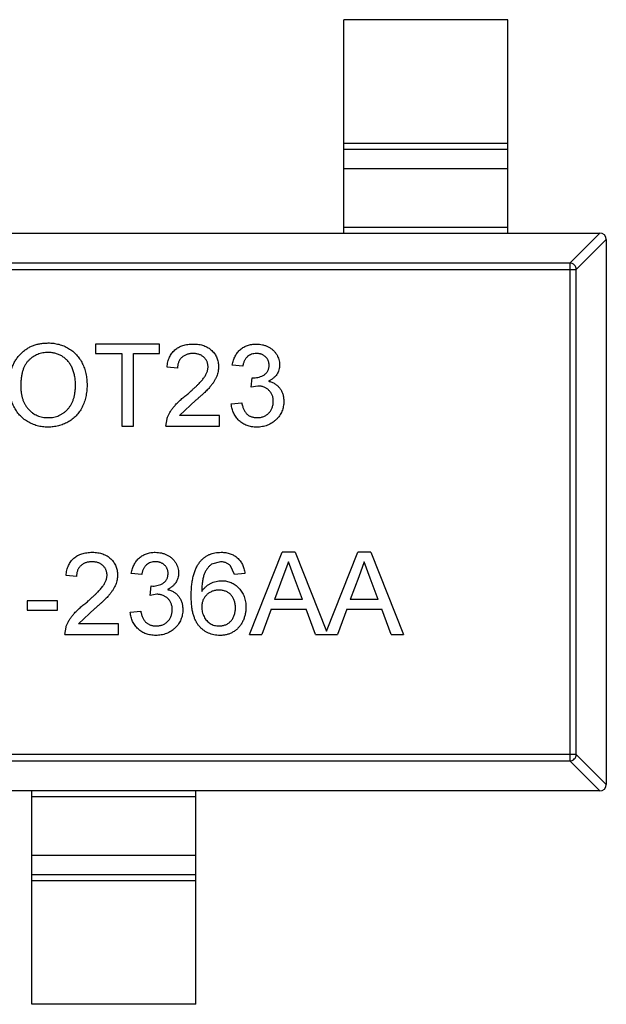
# Model space of a CAD drawing. Header units: inches. Extents: x -39 to 331, y -154 to 45.
# Tile 102 of 120: x 302.12 to 303.91, y -77.93 to -74.93. Entities that reach past the tile are written whole.
import ezdxf

# ---------------------------------------------------------------- set-up
doc = ezdxf.new("R2010")
doc.units = ezdxf.units.IN
doc.header["$LTSCALE"] = 1.21
doc.header["$MEASUREMENT"] = 0
doc.layers.get('0').update_dxf_attribs({"linetype": 'CONTINUOUS'})

msp = doc.modelspace()

# ---------------------------------------------------------------- linework, layer by layer
at = {"color": 6, "linetype": 'Continuous'}
for p, q in [((303.6053, -74.9309), (303.1053, -74.9309)), ((303.1053, -75.5809), (303.1053, -74.9309)), ((303.6053, -75.5809), (303.6053, -74.9309)), ((303.1053, -75.307), (303.6053, -75.307)), ((303.6053, -75.3268), (303.1053, -75.3268)), ((303.6053, -75.3849), (303.1053, -75.3849)), ((303.1053, -75.5631), (303.6053, -75.5631)), ((300.9253, -75.5809), (303.8853, -75.5809)), ((303.7942, -75.6723), (303.8856, -75.5809)), ((303.9053, -75.6006), (303.8139, -75.692)), ((303.9053, -75.6009), (303.9053, -77.2609)), ((303.7942, -75.6723), (301.0164, -75.6723)), ((303.7942, -75.6723), (303.7942, -77.1895)), ((300.9967, -75.692), (303.8139, -75.692)), ((303.8139, -77.1698), (303.8139, -75.692)), ((302.5447, -75.9191), (302.3492, -75.9191)), ((302.3492, -75.9191), (302.3492, -75.9479)), ((302.5447, -75.9479), (302.5447, -75.9191)), ((302.3492, -75.9479), (302.4294, -75.9479)), ((302.4294, -75.9479), (302.4294, -76.1691)), ((302.4646, -75.9479), (302.5447, -75.9479)), ((302.4646, -76.1691), (302.4646, -75.9479)), ((302.5992, -75.9928), (302.5672, -75.9896)), ((302.7979, -75.9864), (302.7659, -75.9832)), ((302.8233, -76.0505), (302.8266, -76.0216)), ((302.844, -76.0471), (302.8233, -76.0505)), ((302.8266, -76.0216), (302.8312, -76.022)), ((302.6549, -76.0906), (302.6051, -76.137)), ((302.7627, -76.1018), (302.7947, -76.0986)), ((302.7274, -76.137), (302.6051, -76.137)), ((302.7274, -76.1691), (302.7274, -76.137)), ((302.4294, -76.1691), (302.4646, -76.1691)), ((302.564, -76.1691), (302.5673, -76.1468)), ((302.564, -76.1691), (302.7274, -76.1691)), ((302.8182, -76.8037), (302.9175, -76.5537)), ((302.9573, -76.5537), (302.9175, -76.5537)), ((302.9573, -76.5537), (303.0528, -76.7942)), ((303.0528, -76.7942), (303.1483, -76.5537)), ((303.188, -76.5537), (303.1483, -76.5537)), ((303.188, -76.5537), (303.2873, -76.8037)), ((302.7301, -76.5825), (302.7028, -76.5899)), ((302.9374, -76.5825), (302.9203, -76.6287)), ((302.9557, -76.6322), (302.9374, -76.5825)), ((303.1681, -76.5825), (303.1511, -76.6287)), ((303.1865, -76.6322), (303.1681, -76.5825)), ((302.4903, -76.621), (302.4582, -76.6178)), ((302.7723, -76.621), (302.7607, -76.5953)), ((302.8044, -76.6178), (302.7723, -76.621)), ((302.2915, -76.6274), (302.2595, -76.6242)), ((302.9203, -76.6287), (302.8947, -76.6979)), ((302.98, -76.6979), (302.9557, -76.6322)), ((303.1511, -76.6287), (303.1255, -76.6979)), ((303.2108, -76.6979), (303.1865, -76.6322)), ((302.5156, -76.6851), (302.5189, -76.6562)), ((302.5189, -76.6562), (302.5235, -76.6566)), ((302.2338, -76.7011), (302.1409, -76.7011)), ((302.1409, -76.7011), (302.1409, -76.73)), ((302.2338, -76.73), (302.2338, -76.7011)), ((302.5363, -76.6817), (302.5156, -76.6851)), ((302.98, -76.6979), (302.8947, -76.6979)), ((303.2108, -76.6979), (303.1255, -76.6979)), ((302.1409, -76.73), (302.2338, -76.73)), ((302.3472, -76.7253), (302.2974, -76.7716)), ((302.455, -76.7364), (302.487, -76.7332)), ((302.8841, -76.7268), (302.8556, -76.8037)), ((302.8841, -76.7268), (302.9907, -76.7268)), ((303.0191, -76.8037), (302.9907, -76.7268)), ((303.1149, -76.7268), (303.0864, -76.8037)), ((303.1149, -76.7268), (303.2214, -76.7268)), ((303.2499, -76.8037), (303.2214, -76.7268)), ((302.2563, -76.8037), (302.2596, -76.7814)), ((302.4197, -76.7716), (302.2974, -76.7716)), ((302.4197, -76.8037), (302.4197, -76.7716)), ((302.2563, -76.8037), (302.4197, -76.8037)), ((302.8182, -76.8037), (302.8556, -76.8037)), ((303.0191, -76.8037), (303.0864, -76.8037)), ((303.2499, -76.8037), (303.2873, -76.8037)), ((303.8139, -77.1698), (300.9967, -77.1698)), ((301.0164, -77.1895), (303.7942, -77.1895)), ((303.8856, -77.2809), (303.7942, -77.1895)), ((303.8139, -77.1698), (303.9053, -77.2612)), ((303.8853, -77.2809), (300.9253, -77.2809)), ((302.1553, -77.9309), (302.1553, -77.2809)), ((302.6553, -77.2987), (302.1553, -77.2987)), ((302.6553, -77.9309), (302.6553, -77.2809)), ((302.1553, -77.4769), (302.6553, -77.4769)), ((302.1553, -77.5349), (302.6553, -77.5349)), ((302.6553, -77.5548), (302.1553, -77.5548)), ((302.6553, -77.9309), (302.1553, -77.9309))]:
    msp.add_line(p, q, dxfattribs=at)
for centre, start, end in [((303.8853, -75.6009), 360, 90), ((303.8853, -77.2609), 270, 360)]:
    msp.add_arc(centre, 0.02, start, end, dxfattribs=at)
for points, knots in [([(303.8139, -75.692), (303.8138, -75.6895), (303.8126, -75.6844), (303.8082, -75.6779), (303.8018, -75.6735), (303.7967, -75.6724), (303.7942, -75.6723)], [0, 0, 0, 0, 0.249032, 0.5, 0.750968, 1, 1, 1, 1]), ([(302.0864, -76.0474), (302.0865, -76.0424), (302.0867, -76.0326), (302.0882, -76.0184), (302.0908, -76.005), (302.0945, -75.9925), (302.0991, -75.9807), (302.1048, -75.9698), (302.1116, -75.9598), (302.1194, -75.9506), (302.128, -75.9425), (302.1372, -75.9353), (302.147, -75.9293), (302.1575, -75.9244), (302.1686, -75.9205), (302.1802, -75.9179), (302.1925, -75.9162), (302.2009, -75.916), (302.2051, -75.9159)], [0, 0, 0, 0, 0.075226, 0.146575, 0.2145, 0.27953, 0.342403, 0.403496, 0.463762, 0.523864, 0.583252, 0.641302, 0.698898, 0.756295, 0.814628, 0.874325, 0.935783, 1, 1, 1, 1]), ([(302.2051, -75.9159), (302.208, -75.9159), (302.2136, -75.916), (302.2219, -75.9168), (302.2299, -75.9181), (302.2378, -75.9199), (302.2454, -75.9222), (302.2529, -75.925), (302.2601, -75.9284), (302.2671, -75.9322), (302.2738, -75.9365), (302.2801, -75.9412), (302.2859, -75.9464), (302.2915, -75.9518), (302.2965, -75.9578), (302.3012, -75.9641), (302.3054, -75.9709), (302.3092, -75.978), (302.3126, -75.9854), (302.3155, -75.9932), (302.318, -76.0011), (302.3201, -76.0093), (302.3216, -76.0178), (302.3228, -76.0264), (302.3234, -76.0354), (302.3235, -76.0414), (302.3236, -76.0445)], [0, 0, 0, 0, 0.043099, 0.085587, 0.126908, 0.167967, 0.20845, 0.249025, 0.289281, 0.33001, 0.370598, 0.410466, 0.450033, 0.489688, 0.529116, 0.569037, 0.609703, 0.650759, 0.692509, 0.734219, 0.776707, 0.819552, 0.863351, 0.907839, 0.953334, 1, 1, 1, 1]), ([(302.5672, -75.9896), (302.5675, -75.9868), (302.5681, -75.9814), (302.5697, -75.9735), (302.572, -75.9662), (302.5746, -75.9593), (302.578, -75.953), (302.5818, -75.9471), (302.5862, -75.9418), (302.5912, -75.937), (302.5966, -75.9328), (302.6025, -75.9291), (302.6089, -75.926), (302.6157, -75.9234), (302.623, -75.9215), (302.6307, -75.9201), (302.6389, -75.9192), (302.6444, -75.9191), (302.6473, -75.9191)], [0, 0, 0, 0, 0.070675, 0.137493, 0.201473, 0.262869, 0.32255, 0.380737, 0.43822, 0.495487, 0.553484, 0.611346, 0.670644, 0.731587, 0.794183, 0.859445, 0.928208, 1, 1, 1, 1]), ([(302.6473, -75.9191), (302.6502, -75.9191), (302.6558, -75.9192), (302.664, -75.9202), (302.6718, -75.9217), (302.6791, -75.9239), (302.6859, -75.9267), (302.6923, -75.9301), (302.6982, -75.9341), (302.7036, -75.9388), (302.7084, -75.9439), (302.7126, -75.9493), (302.7162, -75.9551), (302.7192, -75.961), (302.7214, -75.9674), (302.723, -75.974), (302.7241, -75.9809), (302.7242, -75.9857), (302.7242, -75.9881)], [0, 0, 0, 0, 0.074712, 0.145539, 0.213339, 0.278615, 0.342094, 0.40389, 0.465063, 0.526577, 0.587328, 0.64638, 0.704345, 0.761672, 0.819418, 0.878039, 0.937796, 1, 1, 1, 1]), ([(302.7659, -75.9832), (302.7664, -75.9807), (302.7674, -75.9758), (302.7694, -75.9688), (302.7718, -75.9622), (302.7748, -75.9561), (302.778, -75.9503), (302.7818, -75.9451), (302.786, -75.9402), (302.7907, -75.9358), (302.7957, -75.9318), (302.801, -75.9284), (302.8066, -75.9255), (302.8125, -75.9232), (302.8187, -75.9213), (302.8252, -75.92), (302.832, -75.9192), (302.8367, -75.9191), (302.839, -75.9191)], [0, 0, 0, 0, 0.071036, 0.139343, 0.204958, 0.268332, 0.330129, 0.390664, 0.450861, 0.510587, 0.570374, 0.629455, 0.687994, 0.747581, 0.807839, 0.870034, 0.93381, 1, 1, 1, 1]), ([(302.839, -75.9191), (302.8423, -75.9192), (302.8487, -75.9194), (302.8581, -75.921), (302.8671, -75.9237), (302.8756, -75.9275), (302.8835, -75.9321), (302.8905, -75.9376), (302.8965, -75.9439), (302.9014, -75.951), (302.9052, -75.9585), (302.9081, -75.9663), (302.9098, -75.9744), (302.91, -75.9799), (302.9101, -75.9826)], [0, 0, 0, 0, 0.092054, 0.181008, 0.26913, 0.357137, 0.443549, 0.526433, 0.607453, 0.688385, 0.767854, 0.845531, 0.922529, 1, 1, 1, 1]), ([(302.2053, -75.9447), (302.2025, -75.9448), (302.197, -75.9449), (302.1888, -75.9461), (302.181, -75.9479), (302.1734, -75.9505), (302.1661, -75.9539), (302.1592, -75.958), (302.1525, -75.9628), (302.1462, -75.9684), (302.1403, -75.9748), (302.1353, -75.9823), (302.1311, -75.9909), (302.1276, -76.0003), (302.1249, -76.0108), (302.123, -76.0222), (302.1219, -76.0347), (302.1217, -76.0433), (302.1217, -76.0478)], [0, 0, 0, 0, 0.055943, 0.110382, 0.164048, 0.216759, 0.269601, 0.323009, 0.377581, 0.433449, 0.490922, 0.550625, 0.613117, 0.679861, 0.751358, 0.828261, 0.910795, 1, 1, 1, 1]), ([(302.2883, -76.0442), (302.2883, -76.0417), (302.2883, -76.0369), (302.2877, -76.0297), (302.287, -76.0228), (302.2859, -76.0161), (302.2844, -76.0097), (302.2828, -76.0035), (302.2807, -75.9975), (302.2783, -75.9918), (302.2757, -75.9863), (302.2727, -75.9812), (302.2695, -75.9764), (302.266, -75.9718), (302.2621, -75.9677), (302.258, -75.9638), (302.2535, -75.9603), (302.2489, -75.957), (302.244, -75.9541), (302.2389, -75.9516), (302.2337, -75.9494), (302.2283, -75.9478), (302.2228, -75.9464), (302.2171, -75.9454), (302.2113, -75.9448), (302.2073, -75.9448), (302.2053, -75.9447)], [0, 0, 0, 0, 0.050852, 0.099752, 0.147438, 0.194086, 0.239171, 0.28334, 0.326577, 0.368936, 0.410572, 0.451051, 0.490877, 0.530044, 0.568937, 0.607578, 0.64642, 0.685679, 0.724799, 0.763513, 0.802173, 0.84074, 0.879649, 0.919071, 0.959098, 1, 1, 1, 1]), ([(302.6466, -75.9479), (302.6449, -75.948), (302.6415, -75.948), (302.6365, -75.9486), (302.6318, -75.9495), (302.6273, -75.9508), (302.6231, -75.9525), (302.6192, -75.9546), (302.6155, -75.957), (302.6122, -75.9598), (302.6092, -75.9629), (302.6065, -75.9663), (302.6043, -75.97), (302.6025, -75.974), (302.601, -75.9783), (302.6, -75.9829), (302.5994, -75.9877), (302.5993, -75.9911), (302.5992, -75.9928)], [0, 0, 0, 0, 0.070696, 0.138358, 0.20337, 0.2657, 0.327256, 0.386512, 0.445858, 0.505173, 0.56378, 0.622343, 0.680824, 0.739795, 0.800801, 0.864239, 0.930631, 1, 1, 1, 1]), ([(302.6922, -75.9884), (302.6921, -75.987), (302.6921, -75.9842), (302.6914, -75.9802), (302.6905, -75.9763), (302.6891, -75.9726), (302.6873, -75.9691), (302.6851, -75.9657), (302.6825, -75.9625), (302.6796, -75.9596), (302.6764, -75.9568), (302.6728, -75.9545), (302.669, -75.9524), (302.665, -75.9507), (302.6607, -75.9495), (302.6562, -75.9486), (302.6515, -75.948), (302.6483, -75.948), (302.6466, -75.9479)], [0, 0, 0, 0, 0.061762, 0.121174, 0.179421, 0.236843, 0.294322, 0.353191, 0.412721, 0.474522, 0.537057, 0.599591, 0.662367, 0.725246, 0.790316, 0.857724, 0.927232, 1, 1, 1, 1]), ([(302.84, -75.9479), (302.8373, -75.948), (302.8322, -75.9482), (302.8247, -75.9501), (302.818, -75.9531), (302.813, -75.9567), (302.8095, -75.96), (302.8071, -75.9629), (302.8049, -75.9661), (302.803, -75.9696), (302.8014, -75.9734), (302.7999, -75.9774), (302.7988, -75.9818), (302.7982, -75.9848), (302.7979, -75.9864)], [0, 0, 0, 0, 0.127797, 0.246795, 0.362284, 0.477652, 0.536237, 0.59559, 0.656344, 0.719085, 0.784349, 0.852876, 0.924551, 1, 1, 1, 1]), ([(302.8781, -75.9837), (302.878, -75.9824), (302.878, -75.9799), (302.8775, -75.9763), (302.8766, -75.9728), (302.8755, -75.9695), (302.874, -75.9664), (302.8721, -75.9634), (302.87, -75.9606), (302.8674, -75.958), (302.8647, -75.9556), (302.8617, -75.9536), (302.8586, -75.9518), (302.8552, -75.9504), (302.8517, -75.9493), (302.848, -75.9485), (302.8441, -75.948), (302.8414, -75.9479), (302.84, -75.9479)], [0, 0, 0, 0, 0.065093, 0.127304, 0.188122, 0.247131, 0.306077, 0.365678, 0.426103, 0.487841, 0.550317, 0.611805, 0.672737, 0.734883, 0.79768, 0.862475, 0.929775, 1, 1, 1, 1]), ([(302.625, -76.0756), (302.6282, -76.0729), (302.6344, -76.0676), (302.6431, -76.0599), (302.6511, -76.0527), (302.6582, -76.046), (302.6645, -76.0397), (302.67, -76.0339), (302.6747, -76.0287), (302.6785, -76.0238), (302.6818, -76.0192), (302.6846, -76.0147), (302.6869, -76.0102), (302.6888, -76.0058), (302.6903, -76.0014), (302.6914, -75.997), (302.6921, -75.9927), (302.6921, -75.9898), (302.6922, -75.9884)], [0, 0, 0, 0, 0.11141, 0.214526, 0.309417, 0.396087, 0.474284, 0.544374, 0.60642, 0.660582, 0.709794, 0.756451, 0.800767, 0.843168, 0.884295, 0.923885, 0.962359, 1, 1, 1, 1]), ([(302.7242, -75.9881), (302.7242, -75.9906), (302.724, -75.9955), (302.7229, -76.0029), (302.7211, -76.0102), (302.7187, -76.0176), (302.7153, -76.0249), (302.7111, -76.0324), (302.7059, -76.0401), (302.7008, -76.0466), (302.6962, -76.0521), (302.692, -76.0566), (302.6872, -76.0614), (302.6819, -76.0666), (302.676, -76.0721), (302.6695, -76.078), (302.6624, -76.0842), (302.6574, -76.0885), (302.6549, -76.0906)], [0, 0, 0, 0, 0.057945, 0.116018, 0.174826, 0.234683, 0.296827, 0.364061, 0.436192, 0.51426, 0.556976, 0.604856, 0.657675, 0.715751, 0.77884, 0.847501, 0.921228, 1, 1, 1, 1]), ([(302.8312, -76.022), (302.8341, -76.0219), (302.8399, -76.0216), (302.8484, -76.0198), (302.8563, -76.0169), (302.8625, -76.0135), (302.8671, -76.0102), (302.87, -76.0073), (302.8726, -76.0042), (302.8745, -76.0007), (302.8762, -75.9969), (302.8772, -75.9927), (302.878, -75.9883), (302.878, -75.9852), (302.8781, -75.9837)], [0, 0, 0, 0, 0.129789, 0.254605, 0.378435, 0.50292, 0.565018, 0.624848, 0.683448, 0.742765, 0.802757, 0.86522, 0.930779, 1, 1, 1, 1]), ([(302.9101, -75.9826), (302.91, -75.9852), (302.9098, -75.9903), (302.9082, -75.9978), (302.9054, -76.0049), (302.9017, -76.0117), (302.8968, -76.0179), (302.8909, -76.0234), (302.8839, -76.0283), (302.8787, -76.0309), (302.876, -76.0322)], [0, 0, 0, 0, 0.121951, 0.240787, 0.35855, 0.479066, 0.601519, 0.727551, 0.859932, 1, 1, 1, 1]), ([(302.205, -76.1723), (302.2021, -76.1722), (302.1964, -76.1721), (302.188, -76.1713), (302.1798, -76.17), (302.1718, -76.1682), (302.1641, -76.1658), (302.1566, -76.1628), (302.1493, -76.1594), (302.1424, -76.1555), (302.1357, -76.1511), (302.1294, -76.1463), (302.1236, -76.1411), (302.1182, -76.1354), (302.1131, -76.1295), (302.1085, -76.1231), (302.1043, -76.1164), (302.1006, -76.1092), (302.0972, -76.1019), (302.0944, -76.0944), (302.0919, -76.0869), (302.0899, -76.0792), (302.0883, -76.0713), (302.0873, -76.0635), (302.0865, -76.0554), (302.0864, -76.0501), (302.0864, -76.0474)], [0, 0, 0, 0, 0.044697, 0.088534, 0.131409, 0.173814, 0.215715, 0.257247, 0.298848, 0.340604, 0.382029, 0.42297, 0.463632, 0.504048, 0.544591, 0.584964, 0.626265, 0.667979, 0.709943, 0.751382, 0.792619, 0.833948, 0.875008, 0.916446, 0.957907, 1, 1, 1, 1]), ([(302.1217, -76.0478), (302.1217, -76.0514), (302.1218, -76.0584), (302.123, -76.0687), (302.1249, -76.0784), (302.1274, -76.0875), (302.1308, -76.096), (302.1348, -76.1039), (302.1397, -76.1112), (302.1452, -76.1179), (302.1513, -76.1239), (302.1578, -76.1291), (302.1648, -76.1335), (302.172, -76.1372), (302.1797, -76.14), (302.1878, -76.142), (302.1962, -76.1432), (302.2019, -76.1434), (302.2048, -76.1434)], [0, 0, 0, 0, 0.075964, 0.148125, 0.217201, 0.2833, 0.347202, 0.4093, 0.470426, 0.531588, 0.591739, 0.650258, 0.707303, 0.764208, 0.821148, 0.879119, 0.938423, 1, 1, 1, 1]), ([(302.2048, -76.1434), (302.2078, -76.1434), (302.2136, -76.1432), (302.2222, -76.142), (302.2303, -76.1399), (302.2381, -76.1371), (302.2454, -76.1334), (302.2524, -76.129), (302.2588, -76.1237), (302.265, -76.1177), (302.2704, -76.1108), (302.2753, -76.1033), (302.2793, -76.0951), (302.2827, -76.0863), (302.2852, -76.0767), (302.287, -76.0664), (302.2882, -76.0555), (302.2883, -76.0481), (302.2883, -76.0442)], [0, 0, 0, 0, 0.061055, 0.119545, 0.176806, 0.232956, 0.288583, 0.344667, 0.401662, 0.46054, 0.520477, 0.581213, 0.643431, 0.707961, 0.775371, 0.846414, 0.921152, 1, 1, 1, 1]), ([(302.3236, -76.0445), (302.3235, -76.0476), (302.3234, -76.0537), (302.3227, -76.0628), (302.3215, -76.0716), (302.3199, -76.0802), (302.3177, -76.0885), (302.3151, -76.0966), (302.312, -76.1044), (302.3085, -76.1119), (302.3045, -76.1191), (302.3001, -76.1259), (302.2952, -76.1322), (302.2901, -76.1381), (302.2844, -76.1435), (302.2784, -76.1485), (302.272, -76.1531), (302.2652, -76.1571), (302.2582, -76.1606), (302.251, -76.1637), (302.2437, -76.1664), (302.2362, -76.1686), (302.2286, -76.1702), (302.2209, -76.1714), (302.213, -76.1721), (302.2077, -76.1722), (302.205, -76.1723)], [0, 0, 0, 0, 0.04756, 0.093962, 0.139112, 0.183626, 0.227457, 0.270703, 0.313611, 0.35626, 0.398366, 0.439557, 0.480045, 0.519888, 0.559658, 0.599421, 0.639208, 0.679668, 0.72002, 0.759859, 0.79956, 0.839199, 0.878956, 0.918794, 0.959083, 1, 1, 1, 1]), ([(302.8909, -76.0936), (302.8909, -76.0919), (302.8908, -76.0887), (302.8902, -76.084), (302.8891, -76.0794), (302.8877, -76.0751), (302.8858, -76.0711), (302.8836, -76.0672), (302.8808, -76.0636), (302.8777, -76.0602), (302.8744, -76.0571), (302.8707, -76.0544), (302.8668, -76.0521), (302.8627, -76.0503), (302.8583, -76.0488), (302.8538, -76.0478), (302.849, -76.0472), (302.8457, -76.0471), (302.844, -76.0471)], [0, 0, 0, 0, 0.067051, 0.13118, 0.193722, 0.254499, 0.314763, 0.375117, 0.436023, 0.498297, 0.560571, 0.621619, 0.681973, 0.742853, 0.804272, 0.867473, 0.932273, 1, 1, 1, 1]), ([(302.876, -76.0322), (302.8778, -76.0327), (302.8813, -76.0335), (302.8864, -76.0354), (302.8911, -76.0375), (302.8956, -76.04), (302.8998, -76.0429), (302.9037, -76.046), (302.9072, -76.0496), (302.9105, -76.0535), (302.9135, -76.0576), (302.916, -76.062), (302.9181, -76.0667), (302.9199, -76.0716), (302.9213, -76.0768), (302.9222, -76.0823), (302.9228, -76.088), (302.9229, -76.0919), (302.9229, -76.0938)], [0, 0, 0, 0, 0.065828, 0.128938, 0.190858, 0.251186, 0.310974, 0.37005, 0.429672, 0.489507, 0.549975, 0.610075, 0.670915, 0.732909, 0.796711, 0.861825, 0.929892, 1, 1, 1, 1]), ([(302.5673, -76.1468), (302.5684, -76.1439), (302.5705, -76.1379), (302.5749, -76.1293), (302.5801, -76.1208), (302.5851, -76.1138), (302.5897, -76.1083), (302.5935, -76.1039), (302.5978, -76.0994), (302.6025, -76.0949), (302.6075, -76.0902), (302.6129, -76.0854), (302.6188, -76.0805), (302.6229, -76.0772), (302.625, -76.0756)], [0, 0, 0, 0, 0.100388, 0.204407, 0.310686, 0.422157, 0.480685, 0.543238, 0.6095, 0.679555, 0.753841, 0.831641, 0.913813, 1, 1, 1, 1]), ([(302.8405, -76.1723), (302.8378, -76.1722), (302.8327, -76.1721), (302.8251, -76.1711), (302.8179, -76.1697), (302.811, -76.1675), (302.8044, -76.1647), (302.7982, -76.1613), (302.7924, -76.1573), (302.7869, -76.1527), (302.7819, -76.1476), (302.7774, -76.1422), (302.7735, -76.1363), (302.7701, -76.1301), (302.7674, -76.1235), (302.7652, -76.1166), (302.7636, -76.1093), (302.763, -76.1043), (302.7627, -76.1018)], [0, 0, 0, 0, 0.067794, 0.133464, 0.196934, 0.258481, 0.319787, 0.380431, 0.44099, 0.502867, 0.564806, 0.625526, 0.685604, 0.746041, 0.807347, 0.869717, 0.93379, 1, 1, 1, 1]), ([(302.7947, -76.0986), (302.7952, -76.1005), (302.796, -76.1042), (302.7976, -76.1095), (302.7993, -76.1145), (302.8013, -76.119), (302.8034, -76.1231), (302.8058, -76.1268), (302.8083, -76.1301), (302.8111, -76.1329), (302.8141, -76.1354), (302.8173, -76.1376), (302.8208, -76.1394), (302.8245, -76.1408), (302.8284, -76.142), (302.8326, -76.1428), (302.837, -76.1434), (302.8401, -76.1434), (302.8416, -76.1434)], [0, 0, 0, 0, 0.082566, 0.15976, 0.233155, 0.301356, 0.365752, 0.426437, 0.484185, 0.539549, 0.593156, 0.647048, 0.701446, 0.757, 0.81384, 0.873058, 0.934963, 1, 1, 1, 1]), ([(302.9229, -76.0938), (302.9229, -76.0965), (302.9228, -76.1018), (302.9216, -76.1096), (302.9198, -76.117), (302.9172, -76.1242), (302.9139, -76.1311), (302.9099, -76.1376), (302.9051, -76.1438), (302.8996, -76.1496), (302.8937, -76.1549), (302.8872, -76.1596), (302.8804, -76.1635), (302.8731, -76.1667), (302.8655, -76.1692), (302.8575, -76.171), (302.8491, -76.1721), (302.8434, -76.1722), (302.8405, -76.1723)], [0, 0, 0, 0, 0.063503, 0.124805, 0.18492, 0.244376, 0.303775, 0.364133, 0.425376, 0.488388, 0.551743, 0.61386, 0.67564, 0.737737, 0.800417, 0.864658, 0.930985, 1, 1, 1, 1]), ([(302.8416, -76.1434), (302.8434, -76.1434), (302.847, -76.1433), (302.8522, -76.1426), (302.8571, -76.1415), (302.8617, -76.1399), (302.8661, -76.1379), (302.8702, -76.1354), (302.874, -76.1325), (302.8775, -76.1292), (302.8806, -76.1255), (302.8834, -76.1216), (302.8857, -76.1174), (302.8876, -76.1131), (302.8891, -76.1085), (302.8901, -76.1037), (302.8908, -76.0987), (302.8909, -76.0953), (302.8909, -76.0936)], [0, 0, 0, 0, 0.069461, 0.135658, 0.19962, 0.261651, 0.322053, 0.38234, 0.443223, 0.50493, 0.56682, 0.6276, 0.687476, 0.747351, 0.808174, 0.870133, 0.933721, 1, 1, 1, 1]), ([(302.2595, -76.6242), (302.2598, -76.6214), (302.2604, -76.616), (302.262, -76.6081), (302.2643, -76.6008), (302.2669, -76.5939), (302.2703, -76.5876), (302.2741, -76.5817), (302.2785, -76.5764), (302.2835, -76.5716), (302.2889, -76.5674), (302.2948, -76.5637), (302.3012, -76.5606), (302.308, -76.5581), (302.3153, -76.5561), (302.323, -76.5547), (302.3312, -76.5539), (302.3368, -76.5537), (302.3396, -76.5537)], [0, 0, 0, 0, 0.070675, 0.137493, 0.201473, 0.262869, 0.32255, 0.380737, 0.43822, 0.495487, 0.553484, 0.611346, 0.670644, 0.731587, 0.794183, 0.859445, 0.928208, 1, 1, 1, 1]), ([(302.3396, -76.5537), (302.3425, -76.5537), (302.3481, -76.5538), (302.3563, -76.5548), (302.3641, -76.5564), (302.3714, -76.5585), (302.3782, -76.5613), (302.3846, -76.5647), (302.3905, -76.5688), (302.3959, -76.5734), (302.4007, -76.5785), (302.4049, -76.5839), (302.4085, -76.5897), (302.4115, -76.5957), (302.4138, -76.602), (302.4153, -76.6086), (302.4164, -76.6156), (302.4165, -76.6203), (302.4165, -76.6227)], [0, 0, 0, 0, 0.074712, 0.145539, 0.213339, 0.278615, 0.342094, 0.40389, 0.465063, 0.526577, 0.587328, 0.64638, 0.704345, 0.761672, 0.819418, 0.878039, 0.937796, 1, 1, 1, 1]), ([(302.4582, -76.6178), (302.4587, -76.6153), (302.4597, -76.6104), (302.4617, -76.6034), (302.4641, -76.5968), (302.4671, -76.5907), (302.4704, -76.585), (302.4741, -76.5797), (302.4783, -76.5748), (302.483, -76.5704), (302.488, -76.5664), (302.4933, -76.563), (302.4989, -76.5601), (302.5048, -76.5578), (302.511, -76.5559), (302.5175, -76.5547), (302.5243, -76.5538), (302.529, -76.5537), (302.5313, -76.5537)], [0, 0, 0, 0, 0.071036, 0.139343, 0.204958, 0.268332, 0.330129, 0.390664, 0.450861, 0.510587, 0.570374, 0.629455, 0.687994, 0.747581, 0.807839, 0.870034, 0.93381, 1, 1, 1, 1]), ([(302.5313, -76.5537), (302.5346, -76.5538), (302.541, -76.554), (302.5504, -76.5556), (302.5594, -76.5584), (302.568, -76.5621), (302.5759, -76.5667), (302.5828, -76.5722), (302.5888, -76.5785), (302.5937, -76.5856), (302.5976, -76.5931), (302.6004, -76.6009), (302.6021, -76.609), (302.6023, -76.6145), (302.6024, -76.6172)], [0, 0, 0, 0, 0.092054, 0.181008, 0.26913, 0.357137, 0.443549, 0.526433, 0.607453, 0.688385, 0.767854, 0.845531, 0.922529, 1, 1, 1, 1]), ([(302.6681, -76.5821), (302.6702, -76.5798), (302.6741, -76.5753), (302.6809, -76.5695), (302.6882, -76.5646), (302.696, -76.5606), (302.7043, -76.5575), (302.7132, -76.5552), (302.7225, -76.5539), (302.7289, -76.5538), (302.7322, -76.5537)], [0, 0, 0, 0, 0.125625, 0.247619, 0.368528, 0.488104, 0.609878, 0.735382, 0.864448, 1, 1, 1, 1]), ([(302.7322, -76.5537), (302.7346, -76.5537), (302.7394, -76.5538), (302.7464, -76.5546), (302.7531, -76.556), (302.7595, -76.5578), (302.7655, -76.5603), (302.7712, -76.5631), (302.7765, -76.5666), (302.7814, -76.5706), (302.786, -76.5751), (302.7901, -76.58), (302.7937, -76.5853), (302.7968, -76.591), (302.7995, -76.5971), (302.8016, -76.6036), (302.8033, -76.6106), (302.804, -76.6153), (302.8044, -76.6178)], [0, 0, 0, 0, 0.068499, 0.134572, 0.198208, 0.259784, 0.319951, 0.379508, 0.438814, 0.498497, 0.558182, 0.617438, 0.677522, 0.737959, 0.80033, 0.86409, 0.930622, 1, 1, 1, 1]), ([(302.3389, -76.5825), (302.3372, -76.5826), (302.3338, -76.5826), (302.3288, -76.5832), (302.3241, -76.5841), (302.3196, -76.5854), (302.3154, -76.5871), (302.3115, -76.5892), (302.3079, -76.5916), (302.3045, -76.5944), (302.3015, -76.5975), (302.2988, -76.6009), (302.2966, -76.6046), (302.2948, -76.6086), (302.2933, -76.6129), (302.2923, -76.6175), (302.2917, -76.6224), (302.2916, -76.6257), (302.2915, -76.6274)], [0, 0, 0, 0, 0.070696, 0.138358, 0.20337, 0.2657, 0.327256, 0.386512, 0.445858, 0.505173, 0.56378, 0.622343, 0.680824, 0.739795, 0.800801, 0.864239, 0.930631, 1, 1, 1, 1]), ([(302.3845, -76.623), (302.3844, -76.6216), (302.3844, -76.6188), (302.3837, -76.6148), (302.3828, -76.6109), (302.3814, -76.6072), (302.3796, -76.6037), (302.3774, -76.6004), (302.3748, -76.5972), (302.3719, -76.5942), (302.3687, -76.5914), (302.3651, -76.5891), (302.3613, -76.587), (302.3573, -76.5853), (302.353, -76.5841), (302.3485, -76.5832), (302.3438, -76.5826), (302.3406, -76.5826), (302.3389, -76.5825)], [0, 0, 0, 0, 0.061762, 0.121174, 0.179421, 0.236843, 0.294322, 0.353191, 0.412721, 0.474522, 0.537057, 0.599591, 0.662367, 0.725246, 0.790316, 0.857724, 0.927232, 1, 1, 1, 1]), ([(302.5323, -76.5825), (302.5296, -76.5826), (302.5245, -76.5828), (302.517, -76.5847), (302.5103, -76.5877), (302.5053, -76.5913), (302.5018, -76.5947), (302.4994, -76.5975), (302.4972, -76.6007), (302.4953, -76.6042), (302.4937, -76.608), (302.4922, -76.612), (302.4911, -76.6164), (302.4905, -76.6194), (302.4903, -76.621)], [0, 0, 0, 0, 0.127797, 0.246795, 0.362284, 0.477652, 0.536237, 0.59559, 0.656344, 0.719085, 0.784349, 0.852876, 0.924551, 1, 1, 1, 1]), ([(302.5704, -76.6183), (302.5704, -76.617), (302.5703, -76.6145), (302.5698, -76.6109), (302.5689, -76.6074), (302.5678, -76.6041), (302.5663, -76.601), (302.5644, -76.5981), (302.5623, -76.5952), (302.5597, -76.5927), (302.557, -76.5902), (302.554, -76.5882), (302.5509, -76.5864), (302.5475, -76.585), (302.544, -76.5839), (302.5403, -76.5831), (302.5364, -76.5826), (302.5337, -76.5826), (302.5323, -76.5825)], [0, 0, 0, 0, 0.065093, 0.127304, 0.188122, 0.247131, 0.306077, 0.365678, 0.426103, 0.487841, 0.550317, 0.611805, 0.672737, 0.734883, 0.79768, 0.862475, 0.929775, 1, 1, 1, 1]), ([(302.6409, -76.6866), (302.6409, -76.6837), (302.6409, -76.6779), (302.6413, -76.6694), (302.6418, -76.6611), (302.6426, -76.6532), (302.6435, -76.6456), (302.6447, -76.6383), (302.646, -76.6313), (302.6476, -76.6246), (302.6494, -76.6182), (302.6515, -76.6122), (302.6537, -76.6063), (302.6562, -76.6009), (302.6588, -76.5957), (302.6617, -76.5909), (302.6648, -76.5863), (302.667, -76.5835), (302.6681, -76.5821)], [0, 0, 0, 0, 0.080034, 0.157854, 0.232564, 0.304731, 0.374384, 0.441663, 0.506048, 0.568692, 0.628715, 0.687238, 0.743227, 0.797567, 0.850239, 0.901629, 0.951067, 1, 1, 1, 1]), ([(302.7028, -76.5899), (302.7007, -76.5917), (302.6964, -76.5952), (302.6908, -76.6018), (302.6858, -76.6094), (302.6821, -76.6166), (302.6795, -76.623), (302.6778, -76.6284), (302.6764, -76.6345), (302.6752, -76.6411), (302.6743, -76.6483), (302.6735, -76.6561), (302.6731, -76.6644), (302.673, -76.6702), (302.6729, -76.6732)], [0, 0, 0, 0, 0.088609, 0.181893, 0.280787, 0.38702, 0.444107, 0.506454, 0.574396, 0.647656, 0.726426, 0.811458, 0.90278, 1, 1, 1, 1]), ([(302.7607, -76.5953), (302.7597, -76.5943), (302.7576, -76.5923), (302.7542, -76.5897), (302.7507, -76.5875), (302.7469, -76.5857), (302.743, -76.5842), (302.7388, -76.5833), (302.7345, -76.5826), (302.7316, -76.5826), (302.7301, -76.5825)], [0, 0, 0, 0, 0.128545, 0.252818, 0.375212, 0.497113, 0.618546, 0.742222, 0.869458, 1, 1, 1, 1]), ([(302.5235, -76.6566), (302.5265, -76.6565), (302.5322, -76.6563), (302.5407, -76.6544), (302.5487, -76.6515), (302.5548, -76.6481), (302.5594, -76.6449), (302.5623, -76.6419), (302.5649, -76.6388), (302.5668, -76.6353), (302.5685, -76.6315), (302.5695, -76.6273), (302.5703, -76.6229), (302.5704, -76.6199), (302.5704, -76.6183)], [0, 0, 0, 0, 0.129789, 0.254605, 0.378435, 0.50292, 0.565018, 0.624848, 0.683448, 0.742765, 0.802757, 0.86522, 0.930779, 1, 1, 1, 1]), ([(302.6024, -76.6172), (302.6023, -76.6198), (302.6021, -76.625), (302.6005, -76.6324), (302.5977, -76.6395), (302.594, -76.6463), (302.5891, -76.6525), (302.5832, -76.658), (302.5762, -76.6629), (302.571, -76.6655), (302.5683, -76.6668)], [0, 0, 0, 0, 0.121951, 0.240787, 0.35855, 0.479066, 0.601519, 0.727551, 0.859932, 1, 1, 1, 1]), ([(302.3173, -76.7102), (302.3205, -76.7075), (302.3267, -76.7023), (302.3354, -76.6945), (302.3434, -76.6873), (302.3505, -76.6806), (302.3568, -76.6743), (302.3623, -76.6686), (302.367, -76.6633), (302.3708, -76.6584), (302.3741, -76.6538), (302.3769, -76.6493), (302.3792, -76.6448), (302.3811, -76.6404), (302.3826, -76.636), (302.3837, -76.6316), (302.3844, -76.6273), (302.3844, -76.6244), (302.3845, -76.623)], [0, 0, 0, 0, 0.11141, 0.214526, 0.309417, 0.396087, 0.474284, 0.544374, 0.60642, 0.660582, 0.709794, 0.756451, 0.800767, 0.843168, 0.884295, 0.923885, 0.962359, 1, 1, 1, 1]), ([(302.4165, -76.6227), (302.4165, -76.6252), (302.4163, -76.6301), (302.4153, -76.6375), (302.4134, -76.6448), (302.411, -76.6522), (302.4076, -76.6595), (302.4034, -76.6671), (302.3982, -76.6747), (302.3932, -76.6813), (302.3885, -76.6867), (302.3843, -76.6912), (302.3795, -76.696), (302.3742, -76.7012), (302.3683, -76.7067), (302.3618, -76.7127), (302.3547, -76.7188), (302.3497, -76.7231), (302.3472, -76.7253)], [0, 0, 0, 0, 0.057945, 0.116018, 0.174826, 0.234683, 0.296827, 0.364061, 0.436192, 0.51426, 0.556976, 0.604856, 0.657675, 0.715751, 0.77884, 0.847501, 0.921228, 1, 1, 1, 1]), ([(302.6729, -76.6732), (302.6748, -76.6705), (302.6785, -76.6653), (302.6851, -76.6585), (302.6922, -76.6528), (302.6999, -76.6482), (302.7081, -76.6446), (302.7164, -76.6421), (302.725, -76.6405), (302.7308, -76.6403), (302.7337, -76.6402)], [0, 0, 0, 0, 0.13549, 0.265229, 0.390778, 0.51542, 0.638317, 0.759642, 0.878902, 1, 1, 1, 1]), ([(302.7337, -76.6402), (302.7362, -76.6403), (302.7412, -76.6404), (302.7484, -76.6415), (302.7554, -76.6433), (302.7622, -76.6457), (302.7686, -76.649), (302.7747, -76.6529), (302.7806, -76.6575), (302.7861, -76.6628), (302.7911, -76.6686), (302.7956, -76.6749), (302.7993, -76.6816), (302.8023, -76.6888), (302.8046, -76.6964), (302.8064, -76.7043), (302.8074, -76.7127), (302.8075, -76.7184), (302.8076, -76.7213)], [0, 0, 0, 0, 0.061347, 0.121203, 0.179863, 0.238152, 0.296252, 0.35519, 0.415676, 0.478379, 0.541524, 0.603977, 0.666513, 0.729491, 0.79371, 0.859736, 0.928449, 1, 1, 1, 1]), ([(302.5683, -76.6668), (302.5701, -76.6673), (302.5736, -76.6682), (302.5787, -76.67), (302.5834, -76.6721), (302.5879, -76.6746), (302.5921, -76.6775), (302.596, -76.6806), (302.5995, -76.6842), (302.6028, -76.6881), (302.6058, -76.6922), (302.6083, -76.6966), (302.6104, -76.7013), (302.6123, -76.7062), (302.6136, -76.7115), (302.6145, -76.7169), (302.6151, -76.7226), (302.6152, -76.7265), (302.6153, -76.7285)], [0, 0, 0, 0, 0.065828, 0.128938, 0.190858, 0.251186, 0.310974, 0.37005, 0.429672, 0.489507, 0.549975, 0.610075, 0.670915, 0.732909, 0.796711, 0.861825, 0.929892, 1, 1, 1, 1]), ([(302.7248, -76.6691), (302.7231, -76.6691), (302.7196, -76.6691), (302.7144, -76.6699), (302.7095, -76.671), (302.7048, -76.6725), (302.7002, -76.6746), (302.6959, -76.677), (302.6918, -76.68), (302.688, -76.6833), (302.6844, -76.687), (302.6813, -76.6909), (302.6788, -76.6952), (302.6766, -76.6998), (302.675, -76.7046), (302.6738, -76.7097), (302.6731, -76.7151), (302.673, -76.7188), (302.6729, -76.7207)], [0, 0, 0, 0, 0.064812, 0.127718, 0.189086, 0.249562, 0.309738, 0.370215, 0.431085, 0.493911, 0.55657, 0.617553, 0.678119, 0.739063, 0.801665, 0.864956, 0.93089, 1, 1, 1, 1]), ([(302.7755, -76.7224), (302.7755, -76.7203), (302.7754, -76.7164), (302.7747, -76.7107), (302.7737, -76.7053), (302.7722, -76.7002), (302.7703, -76.6955), (302.7679, -76.6911), (302.7652, -76.687), (302.7619, -76.6833), (302.7584, -76.6799), (302.7545, -76.677), (302.7503, -76.6745), (302.7458, -76.6725), (302.741, -76.671), (302.7359, -76.6699), (302.7305, -76.6691), (302.7267, -76.6691), (302.7248, -76.6691)], [0, 0, 0, 0, 0.072229, 0.141252, 0.207439, 0.270245, 0.331238, 0.391254, 0.450152, 0.509008, 0.567734, 0.625726, 0.683708, 0.742407, 0.803094, 0.865865, 0.931379, 1, 1, 1, 1]), ([(302.5832, -76.7282), (302.5832, -76.7266), (302.5831, -76.7233), (302.5825, -76.7186), (302.5814, -76.7141), (302.58, -76.7098), (302.5781, -76.7057), (302.5759, -76.7018), (302.5731, -76.6982), (302.57, -76.6948), (302.5667, -76.6917), (302.563, -76.6891), (302.5591, -76.6868), (302.555, -76.6849), (302.5506, -76.6835), (302.5461, -76.6824), (302.5413, -76.6818), (302.538, -76.6817), (302.5363, -76.6817)], [0, 0, 0, 0, 0.067051, 0.13118, 0.193722, 0.254499, 0.314763, 0.375117, 0.436023, 0.498297, 0.560571, 0.621619, 0.681973, 0.742853, 0.804272, 0.867473, 0.932273, 1, 1, 1, 1]), ([(302.7285, -76.8069), (302.7254, -76.8068), (302.7192, -76.8066), (302.7101, -76.8053), (302.7015, -76.8031), (302.6933, -76.8), (302.6856, -76.7961), (302.6783, -76.7912), (302.6715, -76.7855), (302.6651, -76.7789), (302.6593, -76.7713), (302.6544, -76.7625), (302.6502, -76.7526), (302.6467, -76.7416), (302.6441, -76.7294), (302.6423, -76.7162), (302.6411, -76.7018), (302.641, -76.6918), (302.6409, -76.6866)], [0, 0, 0, 0, 0.056157, 0.110133, 0.162537, 0.213912, 0.265146, 0.31651, 0.369179, 0.423123, 0.479276, 0.538691, 0.601978, 0.670125, 0.74365, 0.82281, 0.908261, 1, 1, 1, 1]), ([(302.2596, -76.7814), (302.2607, -76.7785), (302.2629, -76.7726), (302.2672, -76.7639), (302.2724, -76.7554), (302.2774, -76.7484), (302.282, -76.7429), (302.2858, -76.7385), (302.2901, -76.7341), (302.2948, -76.7295), (302.2998, -76.7248), (302.3052, -76.72), (302.3111, -76.7151), (302.3152, -76.7118), (302.3173, -76.7102)], [0, 0, 0, 0, 0.100388, 0.204407, 0.310686, 0.422157, 0.480685, 0.543238, 0.6095, 0.679555, 0.753841, 0.831641, 0.913813, 1, 1, 1, 1]), ([(302.5328, -76.8069), (302.5301, -76.8068), (302.525, -76.8067), (302.5174, -76.8057), (302.5102, -76.8043), (302.5033, -76.8021), (302.4967, -76.7994), (302.4906, -76.7959), (302.4847, -76.7919), (302.4792, -76.7873), (302.4742, -76.7823), (302.4697, -76.7768), (302.4658, -76.7709), (302.4624, -76.7647), (302.4597, -76.7582), (302.4575, -76.7512), (302.4559, -76.7439), (302.4553, -76.7389), (302.455, -76.7364)], [0, 0, 0, 0, 0.067794, 0.133464, 0.196934, 0.258481, 0.319787, 0.380431, 0.44099, 0.502867, 0.564806, 0.625526, 0.685604, 0.746041, 0.807347, 0.869717, 0.93379, 1, 1, 1, 1]), ([(302.487, -76.7332), (302.4875, -76.7351), (302.4883, -76.7388), (302.4899, -76.7442), (302.4916, -76.7491), (302.4937, -76.7536), (302.4957, -76.7577), (302.4981, -76.7614), (302.5006, -76.7647), (302.5034, -76.7676), (302.5064, -76.77), (302.5096, -76.7722), (302.5131, -76.774), (302.5168, -76.7754), (302.5207, -76.7766), (302.5249, -76.7775), (302.5293, -76.778), (302.5324, -76.778), (302.5339, -76.778)], [0, 0, 0, 0, 0.082566, 0.15976, 0.233155, 0.301356, 0.365752, 0.426437, 0.484185, 0.539549, 0.593156, 0.647048, 0.701446, 0.757, 0.81384, 0.873058, 0.934963, 1, 1, 1, 1]), ([(302.6153, -76.7285), (302.6152, -76.7312), (302.6151, -76.7364), (302.6139, -76.7442), (302.6121, -76.7517), (302.6095, -76.7588), (302.6063, -76.7657), (302.6022, -76.7722), (302.5974, -76.7784), (302.5919, -76.7842), (302.586, -76.7895), (302.5795, -76.7942), (302.5727, -76.7981), (302.5654, -76.8013), (302.5578, -76.8038), (302.5498, -76.8056), (302.5414, -76.8067), (302.5357, -76.8068), (302.5328, -76.8069)], [0, 0, 0, 0, 0.063503, 0.124805, 0.18492, 0.244376, 0.303775, 0.364133, 0.425376, 0.488388, 0.551743, 0.61386, 0.67564, 0.737737, 0.800417, 0.864658, 0.930985, 1, 1, 1, 1]), ([(302.5339, -76.778), (302.5357, -76.778), (302.5393, -76.778), (302.5445, -76.7772), (302.5494, -76.7762), (302.554, -76.7745), (302.5584, -76.7725), (302.5625, -76.77), (302.5663, -76.7671), (302.5698, -76.7638), (302.5729, -76.7601), (302.5757, -76.7562), (302.578, -76.752), (302.5799, -76.7477), (302.5814, -76.7431), (302.5824, -76.7383), (302.5831, -76.7334), (302.5832, -76.7299), (302.5832, -76.7282)], [0, 0, 0, 0, 0.069461, 0.135658, 0.19962, 0.261651, 0.322053, 0.38234, 0.443223, 0.50493, 0.56682, 0.6276, 0.687476, 0.747351, 0.808174, 0.870133, 0.933721, 1, 1, 1, 1]), ([(302.6729, -76.7207), (302.673, -76.7232), (302.6732, -76.7282), (302.6746, -76.7356), (302.6768, -76.7428), (302.6798, -76.7498), (302.6836, -76.7562), (302.688, -76.762), (302.6931, -76.7669), (302.6987, -76.771), (302.7049, -76.7741), (302.7115, -76.7764), (302.7187, -76.7778), (302.7236, -76.778), (302.7261, -76.778)], [0, 0, 0, 0, 0.086177, 0.171222, 0.257573, 0.34515, 0.431508, 0.513644, 0.593539, 0.672806, 0.752058, 0.831493, 0.913823, 1, 1, 1, 1]), ([(302.7261, -76.778), (302.7279, -76.778), (302.7314, -76.7779), (302.7365, -76.7772), (302.7414, -76.776), (302.746, -76.7744), (302.7503, -76.7723), (302.7544, -76.7697), (302.7583, -76.7666), (302.7618, -76.7631), (302.765, -76.7592), (302.7678, -76.7549), (302.7703, -76.7503), (302.7721, -76.7454), (302.7736, -76.7401), (302.7748, -76.7345), (302.7754, -76.7285), (302.7755, -76.7244), (302.7755, -76.7224)], [0, 0, 0, 0, 0.063965, 0.124854, 0.184383, 0.242748, 0.2999, 0.357059, 0.415719, 0.475258, 0.535508, 0.596291, 0.657728, 0.721052, 0.786261, 0.853834, 0.925318, 1, 1, 1, 1]), ([(302.8076, -76.7213), (302.8074, -76.7252), (302.8072, -76.7328), (302.8052, -76.7441), (302.802, -76.7549), (302.7982, -76.7635), (302.7947, -76.77), (302.7918, -76.7746), (302.7886, -76.7789), (302.7853, -76.783), (302.7815, -76.7867), (302.7777, -76.7902), (302.7735, -76.7933), (302.7692, -76.7962), (302.7646, -76.7987), (302.7599, -76.8009), (302.7551, -76.8028), (302.7501, -76.8042), (302.7449, -76.8055), (302.7396, -76.8063), (302.7341, -76.8068), (302.7304, -76.8069), (302.7285, -76.8069)], [0, 0, 0, 0, 0.088899, 0.17544, 0.261633, 0.34801, 0.390819, 0.432814, 0.473776, 0.514166, 0.554107, 0.594121, 0.63362, 0.673585, 0.71348, 0.75336, 0.792891, 0.833007, 0.873643, 0.914893, 0.95695, 1, 1, 1, 1]), ([(303.7942, -77.1895), (303.7967, -77.1894), (303.8018, -77.1882), (303.8082, -77.1838), (303.8126, -77.1774), (303.8138, -77.1723), (303.8139, -77.1698)], [0, 0, 0, 0, 0.249032, 0.5, 0.750968, 1, 1, 1, 1])]:
    msp.add_open_spline(points, degree=3, knots=knots, dxfattribs=at)

doc.saveas('drawing.dxf')
